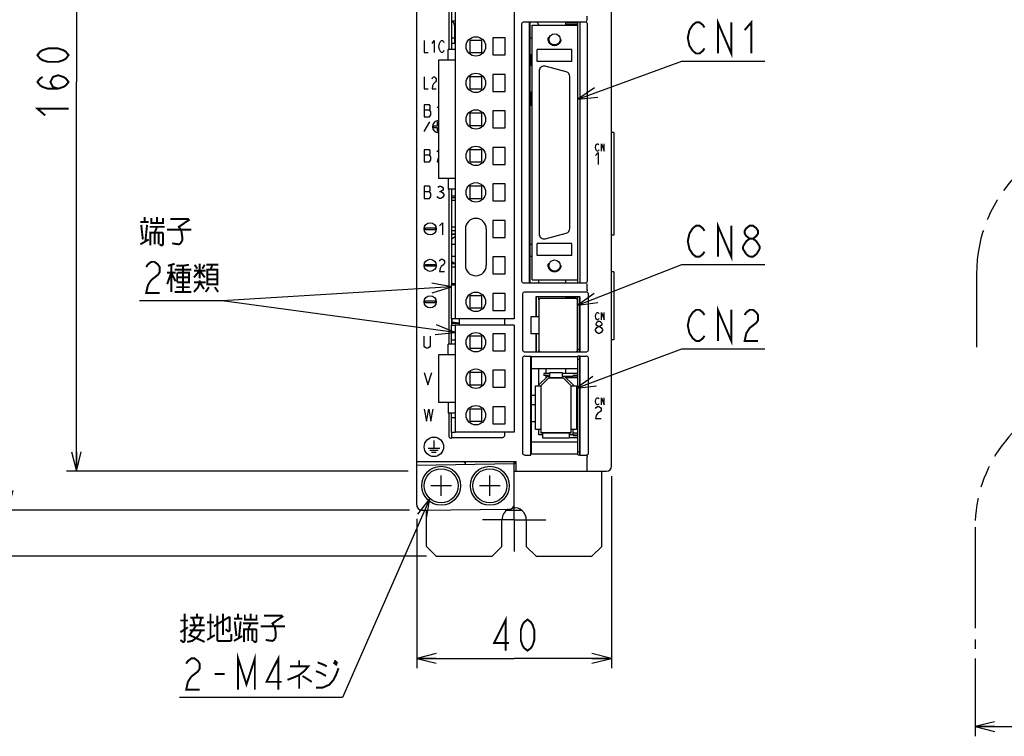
# Model space of a CAD drawing. Extents: x 70 to 816, y 33 to 540.
# Tile 4 of 21: x 338 to 541, y 226 to 373. Entities that reach past the tile are written whole.
import ezdxf

# ---------------------------------------------------------------- set-up
doc = ezdxf.new("R2010")
doc.units = 0
doc.header["$LTSCALE"] = 46.2
for name, pattern in [('CENTER', [0.6, 0.375, -0.075, 0.075, -0.075]), ('HIDDEN', [0.2, 0.1, -0.1]), ('PHANTOM', [0.8, 0.45, -0.05, 0.1, -0.05, 0.1, -0.05])]:
    doc.linetypes.add(name, pattern=pattern)
doc.layers.get('0').update_dxf_attribs({"linetype": 'CONTINUOUS'})
for name, color, linetype in [('ALL_AXIS', 7, 'CONTINUOUS'), ('ALL_CURVE', 7, 'CONTINUOUS'), ('ALL_DIM', 7, 'CONTINUOUS'), ('ALL_FEATURES', 7, 'CONTINUOUS'), ('ALL_NOTE', 7, 'CONTINUOUS'), ('DEFAULT_2', 8, 'HIDDEN')]:
    doc.layers.add(name, color=color, linetype=linetype)
doc.dimstyles.get("Standard").update_dxf_attribs({"dimtxt": 2.5, "dimasz": 2.5, "dimexe": 1.25, "dimexo": 0.625, "dimtad": 1, "dimcen": 2.5, "dimazin": 3, "dimtfac": 1, "dimtmove": 0, "dimatfit": 3})

# ---------------------------------------------------------------- blocks, each defined once
blk = doc.blocks.new('_OPEN')
at = {"color": 0, "linetype": 'BYBLOCK'}
for p, q in [((0, 0), (-1, 0.25)), ((-1, -0.25), (0, 0)), ((-1, 0), (0, 0))]:
    blk.add_line(p, q, dxfattribs=at)
blk = doc.blocks.new('*D2')
at = {"layer": 'ALL_DIM', "color": 2, "linetype": 'CONTINUOUS'}
for p, q in [((610, 267.83), (610, 225.5)), ((534.75, 241.5), (534.75, 225.5)), ((534.75, 227.5), (572.38, 227.5)), ((610, 227.5), (572.38, 227.5))]:
    blk.add_line(p, q, dxfattribs=at)
at = {"layer": 'ALL_DIM', "color": 2, "linetype": 'CONTINUOUS', "xscale": 4, "yscale": 4, "zscale": 4, "rotation": 180}
blk.add_blockref('_OPEN', (534.75, 227.5), dxfattribs=at)
at = {"layer": 'ALL_DIM', "color": 2, "linetype": 'CONTINUOUS', "xscale": 4, "yscale": 4, "zscale": 4}
blk.add_blockref('_OPEN', (610, 227.5), dxfattribs=at)
blk = doc.blocks.new('*D6')
at = {"layer": 'ALL_DIM', "color": 2, "linetype": 'CONTINUOUS'}
for p, q in [((419.14, 440), (348, 440)), ((350, 440), (350, 360)), ((350, 280), (350, 360)), ((418.18, 280), (348, 280))]:
    blk.add_line(p, q, dxfattribs=at)
at = {"layer": 'ALL_DIM', "color": 2, "linetype": 'CONTINUOUS', "xscale": 4, "yscale": 4, "zscale": 4}
for p, rotation in [((350, 440), 90), ((350, 280), 270)]:
    blk.add_blockref('_OPEN', p, dxfattribs=dict(at, rotation=rotation))
blk = doc.blocks.new('*D7')
at = {"layer": 'ALL_DIM', "color": 2, "linetype": 'CONTINUOUS'}
for p, q in [((419.1, 440), (334, 440)), ((336, 440), (336, 356)), ((336, 272), (336, 356)), ((418.5, 272), (334, 272))]:
    blk.add_line(p, q, dxfattribs=at)
at = {"layer": 'ALL_DIM', "color": 2, "linetype": 'CONTINUOUS', "xscale": 4, "yscale": 4, "zscale": 4}
for p, rotation in [((336, 440), 90), ((336, 272), 270)]:
    blk.add_blockref('_OPEN', p, dxfattribs=dict(at, rotation=rotation))
blk = doc.blocks.new('*D8')
at = {"layer": 'ALL_DIM', "color": 2, "linetype": 'CONTINUOUS'}
for p, q in [((460, 279), (460, 239.5)), ((420, 270.23), (420, 239.5)), ((420, 241.5), (440, 241.5)), ((460, 241.5), (440, 241.5))]:
    blk.add_line(p, q, dxfattribs=at)
at = {"layer": 'ALL_DIM', "color": 2, "linetype": 'CONTINUOUS', "xscale": 4, "yscale": 4, "zscale": 4, "rotation": 180}
blk.add_blockref('_OPEN', (420, 241.5), dxfattribs=at)
at = {"layer": 'ALL_DIM', "color": 2, "linetype": 'CONTINUOUS', "xscale": 4, "yscale": 4, "zscale": 4}
blk.add_blockref('_OPEN', (460, 241.5), dxfattribs=at)
blk = doc.blocks.new('*D15')
at = {"layer": 'ALL_DIM', "color": 2, "linetype": 'CONTINUOUS'}
for p, q in [((422, 457.5), (320, 457.5)), ((322, 457.5), (322, 360)), ((322, 262.5), (322, 360)), ((422, 262.5), (320, 262.5))]:
    blk.add_line(p, q, dxfattribs=at)
at = {"layer": 'ALL_DIM', "color": 2, "linetype": 'CONTINUOUS', "xscale": 4, "yscale": 4, "zscale": 4}
for p, rotation in [((322, 457.5), 90), ((322, 262.5), 270)]:
    blk.add_blockref('_OPEN', p, dxfattribs=dict(at, rotation=rotation))

msp = doc.modelspace()

# ---------------------------------------------------------------- linework, layer by layer
at = {"color": 7, "linetype": 'CONTINUOUS'}
for p, q in [((450.6, 371.7), (450.6, 372.251)), ((453.1, 372.251), (450.6, 372.251)), ((453.1, 371.87), (450.6, 371.87)), ((427.1, 336.228), (427.875, 336.228)), ((427.875, 330.12), (427.1, 330.12)), ((427.1, 329.48), (427.875, 329.48)), ((427.1, 328.7), (427.875, 328.7)), ((427.875, 322.62), (427.1, 322.62)), ((427.1, 321.98), (427.875, 321.98)), ((427.1, 318.5), (427.875, 318.5)), ((450.6, 318.74), (450.6, 319.3)), ((450.6, 315.5), (450.6, 315.8)), ((453.1, 315.75), (450.6, 315.75)), ((453.1, 303.276), (453.048, 303.276)), ((453.1, 302.859), (453.048, 302.859)), ((453.1, 302.4), (453.048, 302.4)), ((453.1, 302.224), (453.048, 302.224)), ((453.1, 302), (453.048, 302)), ((453.1, 301.8), (453.048, 301.8)), ((447.35, 300.05), (446.08, 300.05)), ((453.1, 300.05), (449.85, 300.05)), ((450.6, 300.05), (450.6, 301.05)), ((453.1, 299.65), (452.1, 299.65)), ((453.1, 299.55), (452.1, 299.55)), ((452.1, 287.45), (453.1, 287.45)), ((451.3, 286.95), (453.1, 286.95)), ((452.1, 287.35), (453.1, 287.35))]:
    msp.add_line(p, q, dxfattribs=at)
for centre, start, end in [((442.1, 361.95), 36.77157, 56.59418), ((442.1, 359.35), 303.40582, 323.22843)]:
    msp.add_arc(centre, 2, start, end, dxfattribs=at)
at = {"layer": 'ALL_AXIS', "color": 7, "linetype": 'CONTINUOUS'}
for p, q in [((427.875, 393.3), (427.875, 311.3)), ((440.025, 388.1), (440.025, 311.3)), ((427.1, 386.3), (427.1, 368)), ((453.1, 371.7), (453.1, 372.26)), ((435.625, 369.05), (435.625, 365.55)), ((438.125, 369.05), (435.625, 369.05)), ((438.125, 365.55), (438.125, 369.05)), ((424.425, 364.45), (424.425, 340.15)), ((427.875, 364.45), (424.425, 364.45)), ((435.625, 365.55), (438.125, 365.55)), ((450.709, 362.064), (446.409, 363.216)), ((435.625, 361.55), (435.625, 358.05)), ((438.125, 361.55), (435.625, 361.55)), ((438.125, 358.05), (438.125, 361.55)), ((445.15, 362.25), (445.15, 328.75)), ((451.45, 329.902), (451.45, 361.098)), ((435.625, 358.05), (438.125, 358.05)), ((435.625, 354.05), (435.625, 350.55)), ((438.125, 354.05), (435.625, 354.05)), ((438.125, 350.55), (438.125, 354.05)), ((435.625, 350.55), (438.125, 350.55)), ((435.625, 346.55), (435.625, 343.05)), ((438.125, 346.55), (435.625, 346.55)), ((438.125, 343.05), (438.125, 346.55)), ((435.625, 343.05), (438.125, 343.05)), ((427.875, 340.15), (424.425, 340.15)), ((438.125, 339.05), (435.625, 339.05)), ((435.625, 339.05), (435.625, 335.55)), ((438.125, 335.55), (438.125, 339.05)), ((427.1, 336.6), (427.1, 318.3)), ((427.1, 335.69), (427.875, 335.69)), ((435.625, 335.55), (438.125, 335.55)), ((438.125, 331.55), (435.625, 331.55)), ((435.625, 331.55), (435.625, 328.05)), ((438.125, 328.05), (438.125, 331.55)), ((427.875, 328.7), (427.1, 328.7)), ((435.625, 328.05), (438.125, 328.05)), ((446.409, 327.784), (450.709, 328.936)), ((438.125, 324.05), (435.625, 324.05)), ((435.625, 324.05), (435.625, 320.55)), ((438.125, 320.55), (438.125, 324.05)), ((435.625, 320.55), (438.125, 320.55)), ((427.875, 318.5), (427.1, 318.5)), ((453.1, 318.74), (453.1, 319.3)), ((438.125, 316.55), (435.625, 316.55)), ((435.625, 316.55), (435.625, 313.05)), ((438.125, 313.05), (438.125, 316.55)), ((453.1, 304.55), (453.1, 315.8)), ((453.1, 314.905), (453.05, 314.905)), ((435.625, 313.05), (438.125, 313.05)), ((427.1, 311.3), (427.1, 310)), ((440.025, 311.3), (427.875, 311.3)), ((440.025, 310), (427.875, 310)), ((427.875, 310), (427.875, 288)), ((440.025, 310), (440.025, 288)), ((433.375, 307.75), (430.875, 307.75)), ((430.875, 307.75), (430.875, 305.25)), ((433.375, 305.25), (433.375, 307.75)), ((438.125, 308.25), (435.625, 308.25)), ((435.625, 308.25), (435.625, 304.75)), ((438.125, 304.75), (438.125, 308.25)), ((427.875, 303.9), (424.425, 303.9)), ((424.425, 303.9), (424.425, 294.1)), ((430.875, 305.25), (433.375, 305.25)), ((435.625, 304.75), (438.125, 304.75)), ((453.1, 305.095), (453.05, 305.095)), ((453.1, 305.05), (453.5, 305.05)), ((453.1, 284), (453.1, 303.602)), ((453.1, 303.05), (453.5, 303.05)), ((438.125, 300.75), (435.625, 300.75)), ((435.625, 300.75), (435.625, 297.25)), ((438.125, 297.25), (438.125, 300.75)), ((435.625, 297.25), (438.125, 297.25)), ((427.875, 294.1), (424.425, 294.1)), ((444.4, 293.6), (443.5, 293.6)), ((438.125, 293.25), (435.625, 293.25)), ((435.625, 293.25), (435.625, 289.75)), ((438.125, 289.75), (438.125, 293.25)), ((435.625, 289.75), (438.125, 289.75)), ((427.1, 288), (427.1, 286.755)), ((440.025, 288), (427.875, 288)), ((453.1, 284), (453.5, 284))]:
    msp.add_line(p, q, dxfattribs=at)
at = {"layer": 'ALL_AXIS', "color": 7, "linetype": 'CENTER'}
for q in [(440, 276.5), (433.5, 270), (446.5, 270), (440, 263.5)]:
    msp.add_line((440, 270), q, dxfattribs=at)
at = {"layer": 'ALL_AXIS', "color": 7, "linetype": 'CONTINUOUS'}
for centre, radius in [((432.125, 367.3), 2), ((432.125, 359.8), 2), ((432.125, 352.3), 2), ((432.125, 344.8), 2), ((432.125, 337.3), 2), ((432.125, 314.8), 2), ((432.125, 306.5), 2), ((432.125, 299), 2), ((432.125, 291.5), 2), ((425, 277), 4), ((425, 277), 3.5), ((435, 277), 4), ((435, 277), 3.5)]:
    msp.add_circle(centre, radius, dxfattribs=at)
for centre, start, end in [((446.15, 362.25), 75, 180), ((450.45, 361.098), 0, 75), ((446.15, 328.75), 180, 285), ((450.45, 329.902), 285, 360)]:
    msp.add_arc(centre, 1, start, end, dxfattribs=at)
at = {"layer": 'ALL_AXIS', "color": 3, "linetype": 'CONTINUOUS'}
for start, end in [(119.52894, 180), (0, 96.5927)]:
    msp.add_arc((440, 270), 2.5, start, end, dxfattribs=at)
at = {"layer": 'ALL_CURVE', "color": 4, "linetype": 'CONTINUOUS'}
for p, q in [((421.5, 368.55), (421.5, 366.05)), ((423.125, 367.925), (423.531, 368.55)), ((423.531, 368.55), (423.531, 366.05)), ((424.852, 368.342), (425.055, 368.55)), ((425.055, 368.55), (425.258, 368.55)), ((425.258, 368.55), (425.461, 368.342)), ((427.1, 369.05), (427.875, 369.05)), ((443.201, 369.05), (443.702, 369.05)), ((424.547, 367.3), (424.648, 367.925)), ((424.648, 366.675), (424.547, 367.3)), ((424.648, 367.925), (424.852, 368.342)), ((424.852, 366.258), (424.648, 366.675)), ((425.461, 368.342), (425.562, 368.133)), ((425.562, 366.467), (425.461, 366.258)), ((421.5, 366.05), (422.312, 366.05)), ((425.055, 366.05), (424.852, 366.258)), ((425.258, 366.05), (425.055, 366.05)), ((425.461, 366.258), (425.258, 366.05)), ((421.5, 361.05), (421.5, 358.55)), ((423.125, 360.633), (423.227, 360.842)), ((423.227, 360.842), (423.43, 361.05)), ((423.43, 361.05), (423.633, 361.05)), ((423.633, 361.05), (423.836, 360.842)), ((423.836, 360.842), (423.938, 360.633)), ((423.938, 360.633), (423.938, 360.217)), ((421.5, 358.55), (422.312, 358.55)), ((423.227, 359.175), (423.125, 358.55)), ((423.125, 358.55), (423.938, 358.55)), ((423.43, 359.592), (423.227, 359.175)), ((423.836, 360.008), (423.43, 359.592)), ((423.938, 360.217), (423.836, 360.008)), ((421.5, 355.3), (421.5, 352.8)), ((422.594, 355.3), (421.5, 355.3)), ((421.5, 354.258), (422.594, 354.258)), ((422.75, 355.092), (422.594, 355.3)), ((422.594, 354.258), (422.75, 354.467)), ((422.906, 353.842), (422.594, 354.258)), ((422.75, 354.467), (422.75, 355.092)), ((424.156, 354.675), (424.425, 354.944)), ((421.5, 352.8), (422.594, 352.8)), ((422.594, 352.8), (422.906, 353.217)), ((422.906, 353.217), (422.906, 353.842)), ((421.5, 349.8), (422.655, 351.8)), ((423.45, 350.6), (423.45, 351)), ((423.45, 351), (424.25, 351)), ((424.25, 350.6), (423.45, 350.6)), ((424.25, 351), (424.25, 351.8)), ((424.25, 351.8), (424.425, 351.8)), ((424.25, 349.8), (424.25, 350.6)), ((424.425, 349.8), (424.25, 349.8)), ((456.705, 346.55), (456.775, 346.925)), ((456.775, 346.175), (456.705, 346.55)), ((456.775, 346.925), (456.914, 347.175)), ((456.914, 345.925), (456.775, 346.175)), ((456.914, 347.175), (457.053, 347.3)), ((457.053, 347.3), (457.193, 347.3)), ((457.193, 347.3), (457.332, 347.175)), ((457.332, 347.175), (457.402, 347.05)), ((457.959, 347.3), (458.516, 345.8)), ((457.959, 345.8), (457.959, 347.3)), ((458.516, 345.8), (458.516, 347.3)), ((421.5, 346.05), (421.5, 343.55)), ((422.594, 346.05), (421.5, 346.05)), ((421.5, 345.008), (422.594, 345.008)), ((422.75, 345.842), (422.594, 346.05)), ((422.594, 345.008), (422.75, 345.217)), ((422.906, 344.592), (422.594, 345.008)), ((422.75, 345.217), (422.75, 345.842)), ((422.906, 343.967), (422.906, 344.592)), ((424.156, 345.633), (424.312, 345.842)), ((424.312, 344.175), (424.156, 343.55)), ((424.312, 345.842), (424.425, 345.917)), ((424.425, 344.325), (424.312, 344.175)), ((456.705, 344.875), (457.286, 345.5)), ((457.053, 345.8), (456.914, 345.925)), ((457.193, 345.8), (457.053, 345.8)), ((457.332, 345.925), (457.193, 345.8)), ((457.286, 345.5), (457.286, 343)), ((457.402, 346.05), (457.332, 345.925)), ((421.5, 343.55), (422.594, 343.55)), ((422.594, 343.55), (422.906, 343.967)), ((424.156, 343.55), (424.425, 343.55)), ((421.5, 338.55), (421.5, 336.05)), ((422.594, 338.55), (421.5, 338.55)), ((422.75, 338.342), (422.594, 338.55)), ((422.75, 337.717), (422.75, 338.342)), ((424.312, 338.342), (424.625, 338.55)), ((424.625, 338.55), (424.938, 338.55)), ((424.938, 338.55), (425.25, 338.342)), ((425.25, 338.342), (425.406, 338.133)), ((425.406, 338.133), (425.406, 337.925)), ((421.5, 337.508), (422.594, 337.508)), ((421.5, 336.05), (422.594, 336.05)), ((422.594, 337.508), (422.75, 337.717)), ((422.906, 337.092), (422.594, 337.508)), ((422.594, 336.05), (422.906, 336.467)), ((422.906, 336.467), (422.906, 337.092)), ((424.312, 336.258), (424.156, 336.467)), ((424.625, 336.05), (424.312, 336.258)), ((424.625, 337.508), (424.938, 337.508)), ((424.938, 336.05), (424.625, 336.05)), ((425.25, 337.717), (424.938, 337.508)), ((424.938, 337.508), (425.25, 337.3)), ((425.25, 336.258), (424.938, 336.05)), ((425.406, 337.925), (425.25, 337.717)), ((425.25, 337.3), (425.562, 336.883)), ((425.562, 336.675), (425.25, 336.258)), ((425.562, 336.883), (425.562, 336.675)), ((421.75, 330), (423.75, 330)), ((421.75, 329.6), (421.75, 330)), ((423.75, 330), (423.75, 329.6)), ((424.65, 330.425), (425.275, 331.05)), ((425.275, 331.05), (425.275, 328.55)), ((423.75, 329.6), (421.75, 329.6)), ((421.75, 322.5), (423.75, 322.5)), ((421.75, 322.1), (421.75, 322.5)), ((423.75, 322.1), (421.75, 322.1)), ((423.75, 322.5), (423.75, 322.1)), ((424.65, 323.133), (424.775, 323.342)), ((424.775, 323.342), (425.025, 323.55)), ((425.025, 322.092), (424.775, 321.675)), ((425.025, 323.55), (425.275, 323.55)), ((425.525, 322.508), (425.025, 322.092)), ((425.275, 323.55), (425.525, 323.342)), ((425.525, 323.342), (425.65, 323.133)), ((425.65, 322.717), (425.525, 322.508)), ((425.65, 323.133), (425.65, 322.717)), ((424.775, 321.675), (424.65, 321.05)), ((424.65, 321.05), (425.65, 321.05)), ((421.75, 315), (423.75, 315)), ((421.75, 314.6), (421.75, 315)), ((423.75, 314.6), (421.75, 314.6)), ((423.75, 315), (423.75, 314.6)), ((456.705, 311.85), (456.775, 312.225)), ((456.775, 311.475), (456.705, 311.85)), ((456.775, 312.225), (456.914, 312.475)), ((456.914, 312.475), (457.053, 312.6)), ((457.053, 312.6), (457.193, 312.6)), ((457.193, 312.6), (457.332, 312.475)), ((457.332, 312.475), (457.402, 312.35)), ((457.959, 312.6), (458.516, 311.1)), ((457.959, 311.1), (457.959, 312.6)), ((458.516, 311.1), (458.516, 312.6)), ((456.914, 311.225), (456.775, 311.475)), ((456.85, 310.383), (456.995, 310.592)), ((456.85, 310.175), (456.85, 310.383)), ((456.995, 309.967), (456.85, 310.175)), ((457.053, 311.1), (456.914, 311.225)), ((456.995, 310.592), (457.286, 310.8)), ((457.286, 309.758), (456.995, 309.967)), ((456.995, 309.55), (457.286, 309.758)), ((457.193, 311.1), (457.053, 311.1)), ((457.332, 311.225), (457.193, 311.1)), ((457.286, 310.8), (457.576, 310.8)), ((457.286, 309.758), (457.576, 309.758)), ((457.402, 311.35), (457.332, 311.225)), ((457.576, 310.8), (457.866, 310.592)), ((457.866, 309.967), (457.576, 309.758)), ((457.576, 309.758), (457.866, 309.55)), ((457.866, 310.592), (458.011, 310.383)), ((458.011, 310.175), (457.866, 309.967)), ((458.011, 310.383), (458.011, 310.175)), ((421.5, 305.667), (421.5, 307.75)), ((422.75, 307.75), (422.75, 305.667)), ((456.705, 309.133), (456.995, 309.55)), ((456.705, 308.925), (456.705, 309.133)), ((456.995, 308.508), (456.705, 308.925)), ((457.286, 308.3), (456.995, 308.508)), ((457.576, 308.3), (457.286, 308.3)), ((457.866, 308.508), (457.576, 308.3)), ((457.866, 309.55), (458.156, 309.133)), ((458.156, 308.925), (457.866, 308.508)), ((458.156, 309.133), (458.156, 308.925)), ((421.656, 305.458), (421.5, 305.667)), ((422.75, 305.667), (422.594, 305.458)), ((421.969, 305.25), (421.656, 305.458)), ((422.281, 305.25), (421.969, 305.25)), ((422.594, 305.458), (422.281, 305.25)), ((421.5, 300.25), (422.281, 297.75)), ((422.281, 297.75), (423.062, 300.25)), ((456.705, 294.35), (456.775, 294.725)), ((456.775, 293.975), (456.705, 294.35)), ((456.775, 294.725), (456.914, 294.975)), ((456.914, 293.725), (456.775, 293.975)), ((456.914, 294.975), (457.053, 295.1)), ((457.053, 293.6), (456.914, 293.725)), ((457.053, 295.1), (457.193, 295.1)), ((457.193, 293.6), (457.053, 293.6)), ((457.193, 295.1), (457.332, 294.975)), ((457.332, 293.725), (457.193, 293.6)), ((457.332, 294.975), (457.402, 294.85)), ((457.402, 293.85), (457.332, 293.725)), ((457.959, 295.1), (458.516, 293.6)), ((457.959, 293.6), (457.959, 295.1)), ((458.516, 293.6), (458.516, 295.1)), ((421.5, 292.75), (421.969, 290.25)), ((421.969, 290.25), (422.438, 292.75)), ((422.438, 292.75), (422.906, 290.25)), ((422.906, 290.25), (423.375, 292.75)), ((456.705, 292.883), (456.85, 293.092)), ((456.85, 293.092), (457.14, 293.3)), ((457.14, 291.842), (456.85, 291.425)), ((457.14, 293.3), (457.431, 293.3)), ((457.721, 292.258), (457.14, 291.842)), ((457.431, 293.3), (457.721, 293.092)), ((457.721, 293.092), (457.866, 292.883)), ((457.866, 292.467), (457.721, 292.258)), ((457.866, 292.883), (457.866, 292.467)), ((456.85, 291.425), (456.705, 290.8)), ((456.705, 290.8), (457.866, 290.8)), ((423.5, 286.3), (423.5, 284.7)), ((422.3, 284.7), (424.7, 284.7)), ((422.65, 284.3), (424.35, 284.3)), ((423, 283.9), (424, 283.9))]:
    msp.add_line(p, q, dxfattribs=at)
at = {"layer": 'ALL_CURVE', "color": 40, "linetype": 'CONTINUOUS'}
for p, q in [((445.5, 297.55), (447.1, 299.15)), ((445.5, 297.55), (445.5, 287.85)), ((447.1, 299.15), (450.1, 299.15)), ((450.1, 299.15), (451.7, 297.55)), ((451.7, 287.85), (451.7, 297.55)), ((451.7, 287.85), (445.5, 287.85)), ((425, 274.9), (425, 279.1)), ((435, 274.9), (435, 279.1)), ((427.1, 277), (422.9, 277)), ((437.1, 277), (432.9, 277))]:
    msp.add_line(p, q, dxfattribs=at)
at = {"layer": 'ALL_CURVE', "color": 4, "linetype": 'CONTINUOUS'}
for centre, radius in [((422.75, 329.8), 1.25), ((422.75, 322.3), 1.25), ((422.75, 314.8), 1.25), ((423.5, 285), 2)]:
    msp.add_circle(centre, radius, dxfattribs=at)
msp.add_arc((424.45, 350.8), 1.25, 91.146, 268.854, dxfattribs=at)
at = {"layer": 'ALL_DIM', "color": 2, "linetype": 'CONTINUOUS', "const_width": 0.4}
for points in [[(348.4, 365.504), (347.867, 364.816), (347.333, 364.472), (346.267, 364.128), (344.133, 364.128), (343.067, 364.472), (342.533, 364.816), (342, 365.504), (342.533, 366.192), (343.067, 366.536), (344.133, 366.88), (346.267, 366.88), (347.333, 366.536), (347.867, 366.192), (348.4, 365.504)], [(346.267, 358.624), (345.2, 358.968), (344.667, 360), (345.2, 361.032), (346.267, 361.376), (347.333, 361.032), (347.867, 360.688), (348.4, 360), (347.867, 359.312), (347.333, 358.968), (346.267, 358.624), (344.133, 358.624), (343.067, 358.968), (342.533, 359.312), (342, 360), (342.533, 360.688), (343.067, 361.032)], [(343.6, 353.12), (342, 354.496), (348.4, 354.496)], [(438.28, 243.1), (438.28, 249.5), (435.872, 244.7), (438.968, 244.7)], [(442.752, 243.1), (442.064, 243.633), (441.72, 244.167), (441.376, 245.233), (441.376, 247.367), (441.72, 248.433), (442.064, 248.967), (442.752, 249.5), (443.44, 248.967), (443.784, 248.433), (444.128, 247.367), (444.128, 245.233), (443.784, 244.167), (443.44, 243.633), (442.752, 243.1)]]:
    msp.add_lwpolyline(points, dxfattribs=at)
at = {"layer": 'ALL_FEATURES', "color": 7, "linetype": 'CONTINUOUS'}
for p, q in [((420, 273.009), (420, 439)), ((460, 281), (460, 439)), ((426.57, 394.046), (426.57, 366.65)), ((427.1, 372.55), (427.875, 372.55)), ((455, 372.783), (455, 373.517)), ((427.824, 368), (427.824, 371.35)), ((441.5, 371.8), (441.5, 319.2)), ((443.148, 372.3), (442, 372.3)), ((443.148, 318.7), (443.148, 372.3)), ((443.148, 372.3), (443.2, 372.26)), ((443.2, 372.26), (443.2, 318.74)), ((453.5, 372.26), (443.2, 372.26)), ((443.7, 319.3), (443.7, 371.7)), ((443.7, 371.7), (453.1, 371.7)), ((453.1, 319.3), (453.1, 371.7)), ((453.5, 372.26), (453.552, 372.3)), ((453.5, 372.26), (453.5, 318.74)), ((453.552, 318.7), (453.552, 372.3)), ((454.6, 372.3), (453.552, 372.3)), ((455.1, 319.2), (455.1, 371.8)), ((430.875, 368.55), (430.875, 366.05)), ((433.375, 368.55), (430.875, 368.55)), ((433.375, 366.05), (433.375, 368.55)), ((426.435, 364.45), (426.435, 366.65)), ((427.875, 366.65), (426.435, 366.65)), ((427.1, 368), (427.1, 366.65)), ((427.1, 368), (427.875, 368)), ((444.75, 364.2), (444.75, 366.7)), ((451.85, 366.7), (444.75, 366.7)), ((451.85, 364.2), (451.85, 366.7)), ((430.875, 366.05), (433.375, 366.05)), ((443.7, 365.55), (443.2, 365.55)), ((443.55, 363.324), (443.55, 365.55)), ((451.85, 364.2), (444.75, 364.2)), ((430.875, 361.05), (430.875, 358.55)), ((433.375, 361.05), (430.875, 361.05)), ((433.375, 358.55), (433.375, 361.05)), ((430.875, 358.55), (433.375, 358.55)), ((443.55, 355.15), (443.55, 357.976)), ((443.7, 355.15), (443.2, 355.15)), ((430.875, 353.55), (430.875, 351.05)), ((433.375, 353.55), (430.875, 353.55)), ((433.375, 351.05), (433.375, 353.55)), ((430.875, 351.05), (433.375, 351.05)), ((460.5, 349.6), (460, 349.6)), ((460.5, 349.6), (460.5, 328.5)), ((430.875, 346.05), (430.875, 343.55)), ((433.375, 346.05), (430.875, 346.05)), ((433.375, 343.55), (433.375, 346.05)), ((430.875, 343.55), (433.375, 343.55)), ((426.435, 340.15), (426.435, 337.95)), ((430.875, 338.55), (430.875, 336.05)), ((433.375, 338.55), (430.875, 338.55)), ((433.375, 336.05), (433.375, 338.55)), ((427.875, 337.95), (426.435, 337.95)), ((426.57, 337.95), (426.57, 306.1)), ((427.1, 337.95), (427.1, 336.6)), ((427.1, 336.6), (427.875, 336.6)), ((430.875, 336.05), (433.375, 336.05)), ((427.875, 328.193), (427.1, 327.65)), ((429.975, 329.8), (429.975, 322.3)), ((434.275, 329.8), (434.275, 322.3)), ((460.5, 328.5), (460, 328.5)), ((427.1, 326.65), (427.875, 326.65)), ((443.2, 326.65), (443.7, 326.65)), ((451.85, 326.8), (444.75, 326.8)), ((444.75, 324.3), (444.75, 326.8)), ((451.85, 324.3), (451.85, 326.8)), ((427.875, 324.15), (427.1, 324.15)), ((443.7, 324.15), (443.2, 324.15)), ((451.85, 324.3), (444.75, 324.3)), ((427.1, 323.15), (427.857, 322.62)), ((460.5, 321), (460, 321)), ((460.5, 321), (460.5, 307)), ((427.1, 318.3), (427.875, 318.3)), ((427.1, 311.3), (427.1, 318.3)), ((442, 318.7), (443.148, 318.7)), ((443.148, 318.7), (443.2, 318.74)), ((443.2, 318.74), (453.5, 318.74)), ((443.7, 319.3), (453.1, 319.3)), ((445.1, 318.74), (445.1, 319.3)), ((453.5, 318.74), (453.552, 318.7)), ((453.552, 318.7), (454.6, 318.7)), ((455, 317.266), (455, 318.217)), ((433.375, 316.05), (430.875, 316.05)), ((430.875, 316.05), (430.875, 313.55)), ((433.375, 313.55), (433.375, 316.05)), ((441.7, 316.304), (441.7, 305.031)), ((454.804, 316.8), (442.196, 316.8)), ((453.517, 315.817), (444.483, 315.817)), ((444.483, 315.817), (444.5, 315.8)), ((444.483, 315.817), (444.483, 311.75)), ((453.5, 315.8), (444.5, 315.8)), ((444.5, 315.8), (444.5, 311.75)), ((445.1, 315.187), (445.1, 315.8)), ((453.517, 315.817), (453.5, 315.8)), ((453.5, 304.55), (453.5, 315.8)), ((453.517, 315.817), (453.517, 304.533)), ((455.3, 305.031), (455.3, 316.304)), ((445.05, 315), (445.05, 305)), ((452.55, 315.5), (445.55, 315.5)), ((453.05, 305), (453.05, 315)), ((453.1, 313.735), (453.05, 313.735)), ((430.875, 313.55), (433.375, 313.55)), ((445.05, 311.75), (443.45, 311.75)), ((443.45, 311.75), (443.45, 308.25)), ((453.1, 312.855), (453.05, 312.855)), ((427.875, 311.3), (427.1, 311.3)), ((427.1, 310.42), (428.7, 310.42)), ((427.1, 310), (427.875, 310)), ((427.1, 306.1), (427.1, 310)), ((427.25, 310.631), (427.25, 311.3)), ((428.583, 310.42), (427.25, 310.631)), ((428.7, 311.3), (428.7, 310)), ((438.082, 310), (438.082, 311.3)), ((453.1, 310.32), (453.05, 310.32)), ((445.05, 308.25), (443.45, 308.25)), ((444.483, 308.25), (444.483, 304.533)), ((444.5, 308.25), (444.5, 304.55)), ((453.1, 309.68), (453.05, 309.68)), ((427.875, 306.1), (426.435, 306.1)), ((426.435, 303.9), (426.435, 306.1)), ((427.1, 307), (427.875, 307)), ((453.1, 307.145), (453.05, 307.145)), ((453.1, 306.265), (453.05, 306.265)), ((460.5, 307), (460, 307)), ((442.203, 304.533), (444.483, 304.533)), ((442.203, 303.637), (443.413, 303.637)), ((443.413, 303.637), (443.483, 303.567)), ((443.413, 283.3), (443.413, 303.637)), ((444.483, 304.533), (444.5, 304.55)), ((444.5, 304.55), (445.366, 304.55)), ((445.1, 304.55), (445.1, 304.809)), ((445.55, 304.5), (452.55, 304.5)), ((452.741, 304.55), (453.5, 304.55)), ((453.483, 303.602), (453.517, 303.637)), ((453.517, 304.533), (453.5, 304.55)), ((453.5, 303.62), (453.5, 283.367)), ((453.517, 304.533), (454.797, 304.533)), ((453.517, 303.637), (454.797, 303.637)), ((453.517, 283.3), (453.517, 303.637)), ((441.7, 303.138), (441.7, 283.797)), ((443.483, 303.567), (453.048, 303.567)), ((443.483, 303.567), (443.483, 301.067)), ((453.083, 303.602), (453.048, 303.567)), ((453.048, 303.567), (453.048, 301.067)), ((453.483, 303.602), (453.083, 303.602)), ((455.3, 283.797), (455.3, 303.138)), ((433.375, 300.25), (430.875, 300.25)), ((430.875, 300.25), (430.875, 297.75)), ((433.375, 297.75), (433.375, 300.25)), ((443.483, 301.067), (453.048, 301.067)), ((443.483, 301.067), (443.5, 301.05)), ((453.03, 301.05), (443.5, 301.05)), ((443.5, 301.05), (443.5, 286.05)), ((445.1, 297.55), (445.1, 301.05)), ((446.08, 300.05), (446.08, 299.65)), ((447.08, 299.65), (446.08, 299.65)), ((446.6, 300.05), (446.6, 301.05)), ((446.6, 299.216), (446.6, 299.65)), ((447.08, 299.65), (447.08, 299.55)), ((447.35, 300.25), (449.85, 300.25)), ((447.35, 299.15), (447.35, 300.25)), ((449.85, 300.25), (449.85, 299.15)), ((452.1, 299.55), (452.1, 299.65)), ((453.03, 301.05), (453.048, 301.067)), ((430.875, 297.75), (433.375, 297.75)), ((444.4, 297.55), (445.5, 297.55)), ((444.4, 288.55), (444.4, 297.55)), ((445.1, 297.716), (446.934, 299.55)), ((447.1, 299.15), (445.5, 297.55)), ((445.5, 297.55), (445.5, 287.85)), ((446.934, 299.55), (447.35, 299.55)), ((450.1, 299.15), (447.1, 299.15)), ((449.85, 299.55), (452.1, 299.55)), ((451.7, 297.55), (450.1, 299.15)), ((450.266, 299.55), (452.1, 297.716)), ((453.1, 299.15), (450.666, 299.15)), ((451.7, 297.55), (452.8, 297.55)), ((451.7, 287.85), (451.7, 297.55)), ((452.1, 297.716), (452.1, 297.55)), ((452.8, 297.55), (452.8, 288.55)), ((443.5, 295.65), (444.4, 295.65)), ((426.435, 294.1), (426.435, 291.9)), ((427.875, 291.9), (426.435, 291.9)), ((426.57, 291.9), (426.57, 287.254)), ((427.1, 288), (427.1, 291.9)), ((433.375, 292.75), (430.875, 292.75)), ((430.875, 292.75), (430.875, 290.25)), ((433.375, 290.25), (433.375, 292.75)), ((427.1, 291), (427.875, 291)), ((430.875, 290.25), (433.375, 290.25)), ((443.5, 290.23), (444.4, 290.215)), ((427.1, 288), (427.875, 288)), ((438.082, 287.418), (438.082, 288)), ((445.5, 288.55), (444.4, 288.55)), ((445.1, 287.45), (445.1, 288.55)), ((445.9, 287.45), (445.1, 287.45)), ((445.5, 287.85), (451.7, 287.85)), ((445.9, 286.75), (445.9, 287.85)), ((451.3, 287.85), (451.3, 286.75)), ((452.1, 287.45), (451.3, 287.45)), ((452.8, 288.55), (451.7, 288.55)), ((452.1, 287.35), (452.1, 288.55)), ((452.1, 287.85), (453.1, 287.85)), ((427.07, 286.755), (427.1, 286.755)), ((427.179, 286.918), (427.1, 286.755)), ((427.179, 286.918), (437.582, 286.918)), ((443.483, 286.033), (443.5, 286.05)), ((443.483, 286.033), (453.048, 286.033)), ((443.483, 286.033), (443.483, 283.567)), ((443.5, 286.05), (453.03, 286.05)), ((451.3, 286.75), (445.9, 286.75)), ((453.03, 286.05), (453.048, 286.033)), ((453.048, 286.033), (453.048, 283.567)), ((443.413, 283.3), (443.483, 283.567)), ((443.483, 283.567), (453.048, 283.567)), ((453.1, 283.367), (453.048, 283.567)), ((420, 282), (440.388, 282)), ((420, 281.251), (440, 281.6)), ((430, 281.605), (429.611, 282)), ((430, 281.425), (430, 282)), ((440, 273.166), (440, 282)), ((440.388, 281.843), (440, 281.448)), ((440.388, 280), (440.388, 282)), ((442.2, 283.3), (443.413, 283.3)), ((453.1, 283.367), (453.5, 283.367)), ((453.5, 283.367), (453.517, 283.3)), ((453.517, 283.3), (454.8, 283.3)), ((455, 280), (455, 282.919)), ((440, 280), (459, 280)), ((421, 272), (422, 272)), ((421.009, 272.009), (439.009, 272.166)), ((438.514, 272), (441.486, 272)), ((438.721, 272), (438.725, 272.133))]:
    msp.add_line(p, q, dxfattribs=at)
at = {"layer": 'ALL_FEATURES', "color": 8, "linetype": 'PHANTOM'}
for p, q in [((535.045, 320.5), (535.045, 305.5)), ((534.75, 268.5), (534.75, 243.5))]:
    msp.add_line(p, q, dxfattribs=at)
at = {"layer": 'ALL_FEATURES', "color": 3, "linetype": 'CONTINUOUS'}
for p, q in [((458, 264.5), (458, 280)), ((422, 264.5), (422, 272.017)), ((437.5, 264.5), (437.5, 270)), ((442.5, 270), (442.5, 264.5)), ((422, 264.5), (424, 262.5)), ((435.5, 262.5), (437.5, 264.5)), ((442.5, 264.5), (444.5, 262.5)), ((456, 262.5), (458, 264.5)), ((424, 262.5), (435.5, 262.5)), ((444.5, 262.5), (456, 262.5))]:
    msp.add_line(p, q, dxfattribs=at)
at = {"layer": 'ALL_FEATURES', "color": 7, "linetype": 'CONTINUOUS'}
for points in [[(427.824, 371.35), (427.771, 371.765), (427.617, 372.127), (427.383, 372.395), (427.1, 372.533)], [(454.885, 372.479), (454.91, 372.501), (454.94, 372.56), (454.971, 372.651), (454.998, 372.761)], [(454.998, 372.761), (454.999, 372.768), (455, 372.775), (455, 372.783)], [(442, 372.3), (441.845, 372.276), (441.706, 372.205), (441.595, 372.094), (441.524, 371.955), (441.5, 371.8)], [(455.1, 371.8), (455.076, 371.955), (455.005, 372.094), (454.894, 372.205), (454.755, 372.276), (454.6, 372.3)], [(441.5, 319.2), (441.524, 319.045), (441.595, 318.906), (441.706, 318.795), (441.845, 318.724), (442, 318.7)], [(454.6, 318.7), (454.755, 318.724), (454.894, 318.795), (455.005, 318.906), (455.076, 319.045), (455.1, 319.2)], [(454.885, 318.521), (454.91, 318.499), (454.94, 318.44), (454.971, 318.349), (454.998, 318.239)], [(455, 318.217), (455, 318.225), (454.999, 318.232), (454.998, 318.239)], [(442.196, 316.8), (442.041, 316.776), (441.903, 316.706), (441.794, 316.597), (441.724, 316.459), (441.7, 316.304)], [(455.3, 316.304), (455.276, 316.459), (455.206, 316.597), (455.097, 316.706), (454.959, 316.776), (454.804, 316.8)], [(455, 317.266), (454.994, 317.157), (454.981, 317.065), (454.963, 316.998), (454.942, 316.965)], [(441.7, 305.031), (441.724, 304.878), (441.795, 304.739), (441.906, 304.629), (442.047, 304.557), (442.203, 304.533)], [(442.203, 303.637), (442.047, 303.613), (441.906, 303.541), (441.795, 303.431), (441.724, 303.292), (441.7, 303.138)], [(454.797, 304.533), (454.953, 304.557), (455.094, 304.629), (455.205, 304.739), (455.276, 304.878), (455.3, 305.031)], [(455.3, 303.138), (455.276, 303.292), (455.205, 303.431), (455.094, 303.541), (454.953, 303.613), (454.797, 303.637)], [(426.57, 287.254), (426.594, 287.1), (426.665, 286.96), (426.776, 286.85), (426.915, 286.779), (427.07, 286.755)], [(437.582, 286.918), (437.691, 286.93), (437.796, 286.966), (437.892, 287.026), (437.973, 287.105), (438.033, 287.201), (438.07, 287.308), (438.082, 287.418)], [(441.7, 283.797), (441.724, 283.643), (441.795, 283.505), (441.905, 283.395), (442.044, 283.325), (442.2, 283.3)], [(454.8, 283.3), (454.956, 283.325), (455.095, 283.395), (455.205, 283.505), (455.276, 283.643), (455.3, 283.797)], [(454.942, 283.219), (454.963, 283.191), (454.982, 283.125), (454.995, 283.03), (455, 282.918)]]:
    msp.add_lwpolyline(points, dxfattribs=at)
for centre in [(448.3, 368.75), (448.3, 322.25)]:
    msp.add_circle(centre, 1.154, dxfattribs=at)
for centre, radius, start, end in [((443.9, 371.35), 1.2, 17.08069, 50.31708), ((432.125, 329.8), 2.15, 0, 180), ((432.125, 322.3), 2.15, 180, 360), ((445.55, 315), 0.5, 90, 180), ((452.55, 315), 0.5, 0, 90), ((445.55, 305), 0.5, 180, 270), ((452.55, 305), 0.5, 270, 360), ((459, 281), 1, 270, 360), ((421, 273.009), 1, 180, 270.5), ((421, 273), 1, 180, 270), ((439, 273.166), 1, 270.5, 360)]:
    msp.add_arc(centre, radius, start, end, dxfattribs=at)
at = {"layer": 'ALL_FEATURES', "color": 8, "linetype": 'PHANTOM'}
for centre, radius, start in [((564.395, 320.5), 29.35, 90), ((563, 268.5), 28.25, 106.92808)]:
    msp.add_arc(centre, radius, start, 180, dxfattribs=at)
at = {"layer": 'ALL_NOTE', "color": 2, "linetype": 'CONTINUOUS'}
for p, q in [((453.1, 356.473), (474.5, 364.25)), ((474.5, 364.25), (475, 364.25)), ((475, 364.25), (491.512, 364.25)), ((453.1, 314.11), (474.5, 322.458)), ((474.5, 322.458), (475, 322.458)), ((475, 322.458), (491.512, 322.458)), ((427.1, 317.868), (380, 315.02)), ((379.5, 315.02), (362.988, 315.02)), ((379.5, 315.02), (362.988, 315.02)), ((380, 315.02), (379.5, 315.02)), ((380, 315.02), (379.5, 315.02)), ((427.875, 308.531), (380, 315.02)), ((452.8, 297.091), (474.5, 305.16)), ((474.5, 305.16), (475, 305.16)), ((475, 305.16), (491.512, 305.16)), ((422.67, 274.388), (404.739, 233.5)), ((404.239, 233.5), (371.215, 233.5)), ((404.739, 233.5), (404.239, 233.5))]:
    msp.add_line(p, q, dxfattribs=at)
at = {"layer": 'ALL_NOTE', "color": 2, "linetype": 'CONTINUOUS', "const_width": 0.4}
for points in [[(476.032, 370.65), (476.72, 371.717), (477.408, 372.25), (478.096, 372.25), (478.784, 371.717), (479.128, 371.183)], [(481.88, 365.85), (481.88, 372.25), (484.632, 365.85), (484.632, 372.25)], [(487.384, 370.65), (488.76, 372.25), (488.76, 365.85)], [(476.72, 366.383), (476.032, 367.45), (475.688, 369.05), (476.032, 370.65)], [(479.128, 366.917), (478.784, 366.383), (478.096, 365.85), (477.408, 365.85), (476.72, 366.383)], [(364.02, 331.22), (364.02, 332.22)], [(365.396, 332.02), (365.396, 331.02), (367.804, 331.02), (367.804, 332.02)], [(366.6, 332.22), (366.6, 331.02)], [(369.352, 331.82), (372.964, 331.82), (373.136, 331.62), (371.072, 330.22), (371.588, 329.42), (371.76, 328.22), (371.76, 327.42), (371.416, 326.82), (371.072, 326.62), (369.696, 326.82)], [(363.16, 331.22), (364.88, 331.22)], [(363.332, 330.62), (363.676, 327.62)], [(364.192, 327.22), (364.536, 330.62)], [(365.052, 330.22), (368.148, 330.22)], [(366.084, 329.02), (366.6, 330.22)], [(476.032, 328.858), (476.72, 329.925), (477.408, 330.458), (478.096, 330.458), (478.784, 329.925), (479.128, 329.392)], [(481.88, 324.058), (481.88, 330.458), (484.632, 324.058), (484.632, 330.458)], [(488.416, 327.792), (487.728, 328.325), (487.384, 328.858), (487.384, 329.392), (487.728, 329.925), (488.416, 330.458), (489.104, 330.458), (489.792, 329.925), (490.136, 329.392), (490.136, 328.858), (489.792, 328.325), (489.104, 327.792)], [(365.224, 326.42), (365.224, 329.02), (367.632, 329.02), (367.804, 328.82), (367.804, 326.62), (367.632, 326.42), (367.46, 326.42), (367.116, 326.62)], [(366.084, 329.02), (366.084, 326.62)], [(366.944, 329.02), (366.944, 326.62)], [(368.664, 329.62), (373.652, 329.62)], [(479.128, 325.125), (478.784, 324.592), (478.096, 324.058), (477.408, 324.058), (476.72, 324.592), (476.376, 325.125), (476.032, 325.658), (475.688, 327.258), (476.032, 328.858)], [(487.04, 326.192), (487.728, 327.258), (488.416, 327.792), (489.104, 327.792), (489.792, 327.258)], [(363.16, 326.62), (364.88, 327.62)], [(487.728, 324.592), (487.04, 325.658), (487.04, 326.192)], [(489.792, 327.258), (490.48, 326.192), (490.48, 325.658)], [(488.416, 324.058), (487.728, 324.592)], [(490.48, 325.658), (489.792, 324.592), (489.104, 324.058), (488.416, 324.058)], [(364.364, 321.954), (364.708, 322.487), (365.396, 323.02), (366.084, 323.02), (366.772, 322.487), (367.116, 321.954), (367.116, 320.887), (366.772, 320.354), (365.396, 319.287)], [(368.836, 322.22), (370.212, 322.62)], [(369.524, 322.42), (369.524, 316.82)], [(370.556, 322.22), (371.932, 322.22), (373.136, 322.42)], [(371.932, 322.22), (371.932, 316.82)], [(374.856, 321.62), (374.34, 322.42)], [(375.372, 322.62), (375.372, 319.62)], [(375.888, 321.62), (376.404, 322.42)], [(376.748, 322.42), (379.156, 322.42)], [(377.952, 322.42), (377.608, 321.42)], [(368.664, 318.42), (369.524, 320.82), (370.384, 319.02)], [(368.664, 320.82), (370.384, 320.82)], [(370.212, 321.42), (373.652, 321.42)], [(370.728, 320.82), (370.728, 318.82)], [(370.728, 318.82), (373.136, 318.82), (373.136, 320.82), (370.728, 320.82)], [(370.728, 319.82), (373.136, 319.82)], [(374.168, 319.82), (375.372, 321.22), (376.404, 319.82)], [(374.168, 321.22), (376.576, 321.22)], [(378.984, 321.42), (376.92, 321.42), (376.92, 318.42), (378.984, 318.42), (378.984, 321.42)], [(376.92, 320.42), (378.984, 320.42)], [(365.396, 319.287), (364.708, 318.22), (364.364, 316.62), (367.116, 316.62)], [(370.556, 317.82), (373.308, 317.82)], [(375.372, 319.22), (375.372, 318.82), (375.028, 317.82), (374.168, 316.82)], [(374.168, 318.82), (376.576, 318.82)], [(375.372, 318.82), (376.232, 317.42)], [(377.264, 317.82), (376.576, 316.82)], [(378.984, 319.42), (376.92, 319.42)], [(378.468, 317.82), (379.156, 316.82)], [(370.212, 316.82), (373.652, 316.82)], [(481.88, 306.76), (481.88, 313.16), (484.632, 306.76), (484.632, 313.16)], [(479.128, 307.827), (478.784, 307.293), (478.096, 306.76), (477.408, 306.76), (476.72, 307.293), (476.376, 307.827), (476.032, 308.36), (475.688, 309.96), (476.032, 311.56)], [(476.032, 311.56), (476.72, 312.627), (477.408, 313.16), (478.096, 313.16), (478.784, 312.627), (479.128, 312.093)], [(487.384, 312.093), (487.728, 312.627), (488.416, 313.16), (489.104, 313.16), (489.792, 312.627), (490.136, 312.093), (490.136, 311.027), (489.792, 310.493)], [(489.792, 310.493), (488.416, 309.427), (487.728, 308.36), (487.384, 306.76), (490.136, 306.76)], [(372.247, 250.7), (372.247, 245.1), (372.075, 244.9), (371.903, 244.9), (371.387, 245.3)], [(371.387, 249.3), (372.935, 249.3)], [(373.451, 249.9), (376.203, 249.9)], [(374.311, 248.3), (373.967, 249.9)], [(374.827, 249.9), (374.827, 250.7)], [(375.687, 249.9), (375.343, 248.3)], [(376.891, 248.9), (378.267, 248.9)], [(377.579, 250.7), (377.579, 245.7)], [(378.267, 248.1), (381.535, 250.1)], [(378.955, 250.3), (378.955, 245.3), (379.127, 245.1), (381.707, 245.1), (381.879, 245.3), (381.879, 246.5)], [(380.159, 250.7), (380.159, 246.3)], [(381.535, 250.1), (381.535, 247.3), (381.363, 247.1), (381.191, 247.1), (380.675, 247.5)], [(382.395, 249.7), (384.115, 249.7)], [(382.567, 249.1), (382.911, 246.1)], [(383.255, 249.7), (383.255, 250.7)], [(383.427, 245.7), (383.771, 249.1)], [(384.631, 250.5), (384.631, 249.5), (387.039, 249.5), (387.039, 250.5)], [(385.835, 250.7), (385.835, 249.5)], [(388.587, 250.3), (392.199, 250.3), (392.371, 250.1), (390.307, 248.7), (390.823, 247.9), (390.995, 246.7), (390.995, 245.9), (390.651, 245.3), (390.307, 245.1), (388.931, 245.3)], [(371.387, 246.9), (372.935, 247.9)], [(372.763, 244.9), (373.795, 245.1), (374.655, 245.7), (375.171, 246.3), (375.687, 247.3)], [(374.655, 248.3), (373.279, 246.3), (376.375, 244.9)], [(373.279, 248.3), (376.375, 248.3)], [(373.279, 247.3), (376.375, 247.3)], [(384.287, 248.7), (387.383, 248.7)], [(384.459, 244.9), (384.459, 247.5), (386.867, 247.5), (387.039, 247.3), (387.039, 245.1), (386.867, 244.9), (386.695, 244.9), (386.351, 245.1)], [(385.319, 247.5), (385.835, 248.7)], [(385.319, 247.5), (385.319, 245.1)], [(386.179, 247.5), (386.179, 245.1)], [(387.899, 248.1), (392.887, 248.1)], [(376.891, 245.3), (378.439, 246.3)], [(382.395, 245.1), (384.115, 246.1)], [(372.591, 240.433), (372.935, 240.967), (373.623, 241.5), (374.311, 241.5), (374.999, 240.967), (375.343, 240.433), (375.343, 239.367), (374.999, 238.833)], [(383.255, 235.1), (383.255, 241.5), (384.975, 236.167), (386.695, 241.5), (386.695, 235.1)], [(391.511, 235.1), (391.511, 241.5), (389.103, 236.7), (392.199, 236.7)], [(395.811, 241.1), (395.811, 239.9)], [(399.595, 240.7), (400.627, 240.3), (401.487, 239.9)], [(402.863, 240.7), (403.551, 240.1)], [(403.035, 241.1), (403.723, 240.5)], [(374.999, 238.833), (373.623, 237.767), (372.935, 236.7), (372.591, 235.1), (375.343, 235.1)], [(393.919, 239.9), (397.703, 239.9), (396.843, 238.9), (395.811, 238.1), (394.951, 237.7), (393.403, 237.1)], [(399.251, 235.5), (400.627, 235.5), (402.003, 236.1), (402.863, 237.1), (403.379, 238.1), (403.895, 239.5)], [(399.251, 238.9), (400.283, 238.5), (401.315, 237.9)], [(378.439, 238.3), (380.503, 238.3)], [(395.811, 238.1), (395.811, 235.3)], [(396.499, 237.9), (398.391, 236.7)]]:
    msp.add_lwpolyline(points, dxfattribs=at)
at = {"layer": 'ALL_NOTE', "color": 2, "linetype": 'CONTINUOUS'}
for points in [[(456.518, 358.779), (453.1, 356.473), (457.201, 356.899)], [(423.168, 316.628), (427.1, 317.868), (423.047, 318.625)], [(456.463, 316.495), (453.1, 314.11), (457.19, 314.632)], [(423.777, 308.077), (427.875, 308.531), (424.046, 310.059)], [(456.201, 299.422), (452.8, 297.091), (456.898, 297.547)], [(421.979, 270.323), (422.67, 274.388), (420.148, 271.127)]]:
    msp.add_lwpolyline(points, dxfattribs=at)
at = {"layer": 'DEFAULT_2', "color": 8, "linetype": 'HIDDEN'}
for centre in [(448.3, 368.75), (448.3, 322.25)]:
    msp.add_circle(centre, 1.3, dxfattribs=at)

# ---------------------------------------------------------------- dimensions: what is measured, and where the dimension line sits
at = {"layer": 'ALL_DIM', "color": 2, "linetype": 'CONTINUOUS'}
for base, p1, p2, picture, middle in [((322, 262.5), (422, 457.5), (422, 262.5), '*D15', (320.4, 351.744)), ((336, 272), (419.1, 440), (418.501, 272), '*D7', (334.4, 347.744)), ((350, 280), (419.144, 440), (418.175, 280), '*D6', (348.4, 351.744))]:
    dim = msp.add_linear_dim(base=base, p1=p1, p2=p2, angle=270, dimstyle='Standard', dxfattribs=at)
    dim.commit()
    dim.dimension.update_dxf_attribs({"geometry": picture, "text_midpoint": middle, "dimtype": 128})
for base, p1, p2, picture, middle in [((460, 241.5), (420, 270.229), (460, 279), '*D8', (434.496, 243.1)), ((610, 227.5), (534.75, 241.5), (610, 267.826), '*D2', (561.367, 229.1))]:
    dim = msp.add_linear_dim(base=base, p1=p1, p2=p2, dimstyle='Standard', dxfattribs=at)
    dim.commit()
    dim.dimension.update_dxf_attribs({"geometry": picture, "text_midpoint": middle, "dimtype": 128})

doc.saveas('drawing.dxf')
